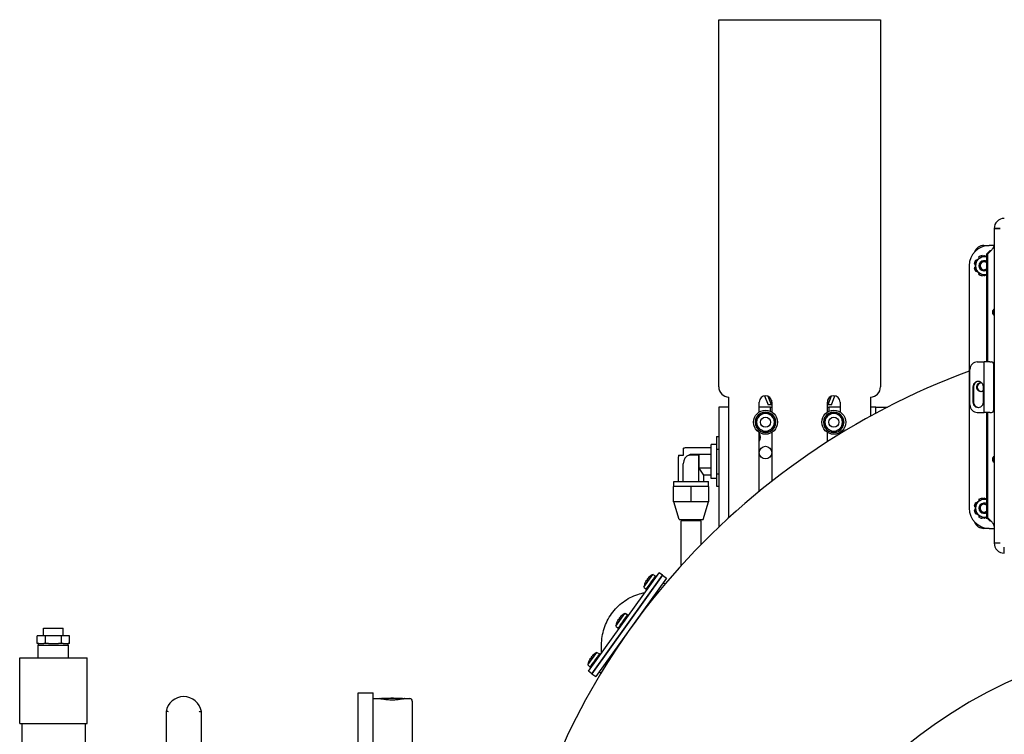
# Model space of a CAD drawing. Header units: inches. Extents: x 12 to 564, y 10 to 374.
# Tile 64 of 158: x 147 to 172, y 118 to 136. Entities that reach past the tile are written whole.
import ezdxf

# ---------------------------------------------------------------- set-up
doc = ezdxf.new("R2010")
doc.units = ezdxf.units.IN
doc.header["$LTSCALE"] = 16
doc.header["$MEASUREMENT"] = 0
doc.layers.add('Visible (ANSI)', color=7, linetype='Continuous', lineweight=30)

msp = doc.modelspace()

# ---------------------------------------------------------------- linework, layer by layer
at = {"layer": 'Visible (ANSI)'}
for p, q in [((164.606, 135.896), (164.606, 136.08)), ((164.606, 136.08), (168.606, 136.08)), ((164.606, 126.994), (164.606, 135.896)), ((168.606, 136.08), (168.606, 135.896)), ((168.606, 135.896), (168.606, 126.994)), ((171.415, 130.911), (171.566, 130.911)), ((171.566, 130.911), (171.415, 130.911)), ((171.415, 130.911), (171.415, 123.133)), ((171.482, 130.911), (171.482, 130.911)), ((171.566, 130.911), (171.566, 130.911)), ((171.165, 130.492), (171.297, 130.492)), ((171.31, 130.36), (171.238, 130.288)), ((171.262, 130.288), (171.238, 130.288)), ((171.238, 127.612), (171.238, 130.288)), ((171.335, 130.36), (171.262, 130.288)), ((171.262, 127.612), (171.262, 130.288)), ((171.415, 130.492), (171.297, 130.492)), ((171.33, 130.36), (171.31, 130.36)), ((171.335, 130.36), (171.33, 130.36)), ((171.355, 130.384), (171.355, 130.384)), ((170.922, 130.042), (170.953, 130.036)), ((170.969, 130.128), (170.96, 130.134)), ((171.03, 130.204), (171.05, 130.175)), ((171.127, 130.219), (171.122, 130.243)), ((171.221, 130.243), (171.217, 130.219)), ((170.797, 129.992), (170.797, 123.992)), ((170.953, 129.949), (170.922, 129.943)), ((170.96, 129.851), (170.969, 129.857)), ((171.05, 129.81), (171.03, 129.78)), ((171.122, 129.742), (171.127, 129.766)), ((171.217, 129.766), (171.221, 129.742)), ((171.415, 128.912), (171.411, 128.912)), ((171.411, 128.772), (171.415, 128.772)), ((171, 127.612), (171.166, 127.612)), ((171.308, 127.612), (171.166, 127.612)), ((171.166, 126.362), (171.166, 127.612)), ((171.308, 127.612), (171.351, 127.612)), ((170.816, 126.55), (170.816, 127.424)), ((171.408, 126.424), (171.408, 127.55)), ((170.892, 126.995), (170.892, 126.62)), ((170.904, 126.995), (170.904, 126.62)), ((171.153, 126.62), (171.153, 126.995)), ((164.856, 123.76), (164.856, 126.744)), ((165.736, 126.774), (165.824, 126.549)), ((165.912, 126.549), (165.83, 126.76)), ((165.912, 126.663), (165.912, 126.549)), ((167.385, 126.762), (167.302, 126.549)), ((167.302, 126.549), (167.302, 126.67)), ((167.39, 126.549), (167.478, 126.773)), ((168.356, 126.744), (168.356, 126.27)), ((164.856, 126.494), (164.606, 126.494)), ((164.606, 126.494), (164.606, 123.526)), ((165.606, 126.372), (165.606, 126.619)), ((165.887, 126.494), (165.606, 126.494)), ((165.887, 126.389), (165.887, 126.494)), ((165.887, 126.494), (165.919, 126.494)), ((165.919, 126.619), (165.919, 126.372)), ((167.294, 126.372), (167.294, 126.619)), ((167.294, 126.494), (167.325, 126.494)), ((167.325, 126.494), (167.325, 126.389)), ((167.606, 126.494), (167.325, 126.494)), ((167.606, 126.619), (167.606, 126.372)), ((168.493, 126.494), (168.356, 126.494)), ((168.493, 126.345), (168.493, 126.494)), ((168.493, 126.494), (168.777, 126.494)), ((171, 126.362), (171.166, 126.362)), ((171.308, 126.362), (171.166, 126.362)), ((171.238, 123.756), (171.238, 126.362)), ((171.262, 123.756), (171.262, 126.362)), ((171.308, 126.362), (171.351, 126.362)), ((164.547, 125.763), (164.606, 125.763)), ((164.547, 125.763), (164.547, 125.457)), ((165.606, 124.41), (165.606, 125.867)), ((165.637, 125.759), (165.606, 125.759)), ((165.919, 125.867), (165.919, 124.661)), ((167.294, 125.638), (167.294, 125.867)), ((167.606, 125.867), (167.606, 125.834)), ((163.735, 125.307), (163.735, 125.474)), ((164.422, 125.489), (163.82, 125.489)), ((164.422, 124.731), (164.422, 125.571)), ((164.547, 125.571), (164.422, 125.571)), ((164.547, 125.457), (164.606, 125.457)), ((164.547, 125.457), (164.547, 124.845)), ((163.609, 124.651), (163.609, 125.263)), ((163.612, 125.307), (163.735, 125.307)), ((163.864, 125.307), (163.875, 125.307)), ((164.116, 125.307), (163.875, 125.307)), ((164.422, 125.32), (163.938, 125.32)), ((164.118, 125.307), (164.116, 125.307)), ((164.116, 124.651), (164.116, 125.307)), ((164.118, 124.982), (164.118, 125.307)), ((171.415, 125.272), (171.411, 125.272)), ((163.729, 124.651), (163.729, 125.091)), ((164.422, 124.982), (164.118, 124.982)), ((164.235, 124.812), (164.118, 124.982)), ((171.411, 125.132), (171.415, 125.132)), ((164.422, 124.812), (164.235, 124.812)), ((164.235, 124.651), (164.235, 124.812)), ((164.547, 124.731), (164.422, 124.731)), ((164.547, 124.845), (164.606, 124.845)), ((164.547, 124.845), (164.547, 124.539)), ((163.922, 124.526), (163.486, 124.526)), ((163.486, 124.151), (163.486, 124.526)), ((163.495, 124.651), (164.35, 124.651)), ((163.495, 124.526), (163.495, 124.651)), ((164.358, 124.526), (163.922, 124.526)), ((163.922, 124.151), (163.922, 124.526)), ((164.35, 124.526), (164.35, 124.651)), ((164.358, 124.151), (164.358, 124.526)), ((164.547, 124.539), (164.606, 124.539)), ((171.03, 124.204), (171.05, 124.175)), ((171.127, 124.219), (171.122, 124.243)), ((171.221, 124.243), (171.217, 124.219)), ((163.922, 124.151), (163.486, 124.151)), ((163.625, 123.713), (163.493, 124.151)), ((164.358, 124.151), (163.922, 124.151)), ((164.219, 123.713), (164.351, 124.151)), ((170.922, 124.042), (170.953, 124.036)), ((170.953, 123.949), (170.922, 123.943)), ((170.969, 124.128), (170.96, 124.134)), ((163.625, 123.713), (164.219, 123.713)), ((170.96, 123.851), (170.969, 123.857)), ((171.05, 123.81), (171.03, 123.78)), ((171.122, 123.742), (171.127, 123.766)), ((171.217, 123.766), (171.221, 123.742)), ((171.238, 123.756), (171.262, 123.756)), ((171.238, 123.756), (171.31, 123.684)), ((171.262, 123.756), (171.335, 123.684)), ((164.172, 123.682), (163.672, 123.682)), ((163.672, 122.568), (163.672, 123.682)), ((164.172, 123.098), (164.172, 123.682)), ((171.297, 123.492), (171.165, 123.492)), ((171.297, 123.492), (171.415, 123.492)), ((171.31, 123.684), (171.33, 123.684)), ((171.33, 123.684), (171.335, 123.684)), ((171.355, 123.659), (171.355, 123.659)), ((171.415, 123.133), (171.566, 123.133)), ((171.415, 123.132), (171.566, 123.132)), ((171.482, 123.132), (171.482, 123.133)), ((171.566, 123.133), (171.566, 123.132)), ((171.668, 123.03), (171.668, 123.03)), ((171.668, 122.88), (171.668, 123.03)), ((171.668, 122.947), (171.668, 122.947)), ((161.382, 119.957), (163.132, 122.393)), ((161.466, 119.896), (163.217, 122.332)), ((163.217, 122.332), (161.466, 119.896)), ((163.314, 122.263), (161.563, 119.826)), ((162.754, 122.042), (162.979, 122.355)), ((162.898, 122.299), (162.898, 122.299)), ((162.954, 122.186), (162.997, 122.246)), ((162.979, 122.355), (163.047, 122.315)), ((162.997, 122.246), (163.027, 122.288)), ((163.016, 122.232), (162.997, 122.246)), ((163.027, 122.288), (163.03, 122.292)), ((163.03, 122.292), (163.048, 122.317)), ((163.03, 122.292), (163.049, 122.278)), ((163.067, 122.303), (163.048, 122.317)), ((163.217, 122.332), (163.132, 122.393)), ((163.217, 122.332), (163.314, 122.263)), ((162.754, 122.042), (162.814, 121.991)), ((162.782, 122.137), (162.782, 122.137)), ((162.813, 121.99), (162.831, 122.015)), ((162.825, 122.212), (162.832, 122.208)), ((162.831, 122.015), (162.833, 122.019)), ((162.85, 122.001), (162.831, 122.015)), ((162.848, 122.229), (162.832, 122.207)), ((162.833, 122.019), (162.864, 122.061)), ((162.841, 122.234), (162.848, 122.229)), ((162.864, 122.061), (162.907, 122.121)), ((162.864, 122.061), (162.883, 122.047)), ((162.907, 122.121), (162.908, 122.122)), ((162.926, 122.107), (162.907, 122.121)), ((162.908, 122.122), (162.953, 122.185)), ((162.953, 122.185), (162.954, 122.186)), ((162.954, 122.186), (162.973, 122.172)), ((163.277, 122.116), (163.232, 122.149)), ((162.813, 121.99), (162.832, 121.976)), ((162.061, 121.077), (162.286, 121.39)), ((162.147, 121.269), (162.154, 121.263)), ((162.205, 121.334), (162.205, 121.334)), ((162.206, 121.336), (162.206, 121.336)), ((162.26, 121.221), (162.303, 121.281)), ((162.286, 121.39), (162.287, 121.392)), ((162.286, 121.39), (162.353, 121.35)), ((162.287, 121.392), (162.354, 121.352)), ((162.303, 121.281), (162.334, 121.323)), ((162.323, 121.267), (162.303, 121.281)), ((162.334, 121.323), (162.336, 121.327)), ((162.336, 121.327), (162.354, 121.351)), ((162.336, 121.327), (162.356, 121.313)), ((162.354, 121.351), (162.354, 121.352)), ((162.374, 121.337), (162.354, 121.351)), ((147.909, 121.022), (148.395, 121.022)), ((147.909, 120.834), (147.909, 121.022)), ((148.395, 120.834), (148.395, 121.022)), ((162.061, 121.077), (162.12, 121.026)), ((162.088, 121.172), (162.088, 121.172)), ((162.12, 121.025), (162.137, 121.05)), ((162.12, 121.025), (162.139, 121.011)), ((162.131, 121.247), (162.139, 121.243)), ((162.132, 121.248), (162.14, 121.244)), ((162.137, 121.05), (162.14, 121.053)), ((162.157, 121.036), (162.137, 121.05)), ((162.154, 121.264), (162.139, 121.242)), ((162.14, 121.053), (162.17, 121.096)), ((162.17, 121.096), (162.214, 121.156)), ((162.17, 121.096), (162.19, 121.082)), ((162.214, 121.157), (162.26, 121.22)), ((162.214, 121.156), (162.214, 121.157)), ((162.233, 121.142), (162.214, 121.156)), ((162.26, 121.221), (162.28, 121.207)), ((162.26, 121.22), (162.26, 121.221)), ((147.953, 120.834), (147.753, 120.834)), ((147.753, 120.647), (147.753, 120.834)), ((148.352, 120.834), (147.953, 120.834)), ((147.953, 120.647), (147.953, 120.834)), ((148.551, 120.834), (148.352, 120.834)), ((148.352, 120.647), (148.352, 120.834)), ((148.551, 120.647), (148.551, 120.834)), ((147.791, 120.647), (147.753, 120.647)), ((147.777, 120.601), (148.527, 120.601)), ((147.777, 120.288), (147.777, 120.601)), ((147.785, 120.601), (147.785, 120.647)), ((147.791, 120.647), (147.915, 120.647)), ((147.953, 120.647), (147.915, 120.647)), ((148.028, 120.647), (147.953, 120.647)), ((148.028, 120.647), (148.276, 120.647)), ((148.352, 120.647), (148.276, 120.647)), ((148.389, 120.647), (148.352, 120.647)), ((148.389, 120.647), (148.513, 120.647)), ((148.551, 120.647), (148.513, 120.647)), ((148.519, 120.601), (148.519, 120.647)), ((148.527, 120.288), (148.527, 120.601)), ((161.708, 120.41), (161.708, 120.612)), ((161.369, 120.114), (161.593, 120.426)), ((161.462, 120.3), (161.446, 120.278)), ((161.455, 120.306), (161.462, 120.3)), ((161.513, 120.371), (161.512, 120.371)), ((161.568, 120.257), (161.611, 120.317)), ((161.593, 120.426), (161.661, 120.386)), ((161.611, 120.317), (161.641, 120.359)), ((161.63, 120.303), (161.611, 120.317)), ((161.641, 120.359), (161.644, 120.363)), ((161.644, 120.363), (161.662, 120.388)), ((161.644, 120.363), (161.663, 120.349)), ((161.681, 120.374), (161.662, 120.388)), ((147.317, 120.288), (148.987, 120.288)), ((147.317, 118.663), (147.317, 120.288)), ((148.987, 118.663), (148.987, 120.288)), ((161.369, 120.114), (161.428, 120.062)), ((161.396, 120.208), (161.396, 120.208)), ((161.427, 120.061), (161.445, 120.086)), ((161.427, 120.061), (161.447, 120.047)), ((161.439, 120.283), (161.447, 120.279)), ((161.445, 120.086), (161.448, 120.09)), ((161.464, 120.072), (161.445, 120.086)), ((161.448, 120.09), (161.478, 120.132)), ((161.478, 120.132), (161.521, 120.192)), ((161.478, 120.132), (161.497, 120.118)), ((161.521, 120.192), (161.522, 120.193)), ((161.541, 120.178), (161.521, 120.192)), ((161.522, 120.193), (161.567, 120.256)), ((161.567, 120.256), (161.568, 120.257)), ((161.568, 120.257), (161.587, 120.243)), ((161.466, 119.896), (161.382, 119.957)), ((161.466, 119.896), (161.563, 119.826)), ((161.691, 119.907), (161.645, 119.94)), ((155.686, 116.705), (155.686, 119.423)), ((155.686, 119.423), (156.061, 119.423)), ((156.061, 116.705), (156.061, 119.423)), ((156.061, 119.284), (156.223, 119.284)), ((156.26, 119.276), (156.26, 119.274)), ((156.793, 119.276), (156.793, 119.274)), ((156.831, 119.284), (156.964, 119.284)), ((157.027, 119.221), (157.027, 116.907)), ((150.936, 118.962), (150.936, 118.061)), ((151.812, 117.337), (151.812, 118.962)), ((147.317, 118.663), (148.987, 118.663)), ((147.37, 118.663), (147.37, 117.953)), ((148.934, 118.663), (148.934, 117.989))]:
    msp.add_line(p, q, dxfattribs=at)
for centre, radius in [((165.762, 126.119), 0.297), ((167.45, 126.119), 0.297), ((165.762, 126.119), 0.125), ((165.762, 126.119), 0.125), ((167.45, 126.119), 0.125), ((167.45, 126.119), 0.125), ((165.762, 125.369), 0.156)]:
    msp.add_circle(centre, radius, dxfattribs=at)
for centre, radius, start, end in [((171.668, 130.911), 0.252, 90, 180), ((171.297, 129.992), 0.5, 90, 180), ((171.165, 130.242), 0.25, 90, 158.1133), ((171.172, 129.992), 0.255, 146.25, 168.75), ((171.172, 129.992), 0.219, 120, 180), ((171.172, 129.992), 0.255, 101.25, 123.75), ((171.165, 129.992), 0.125, 54.4596, 305.5404), ((171.172, 129.992), 0.219, 72.4335, 120), ((171.165, 129.992), 0.0979, 42.1051, 317.8949), ((171.172, 129.992), 0.125, 58.1359, 92.0672), ((171.172, 129.992), 0.255, 74.9947, 78.75), ((171.172, 129.992), 0.255, 191.25, 213.75), ((171.172, 129.992), 0.219, 180, 240), ((171.172, 129.992), 0.219, 240, 287.5665), ((171.172, 129.992), 0.125, 267.9328, 301.8641), ((171.172, 129.992), 0.255, 236.25, 258.75), ((171.172, 129.992), 0.255, 281.25, 285.0053), ((177.038, 110.475), 18.024, 110.2579, 138.9258), ((177.038, 110.475), 18.024, 110.2579, 138.9258), ((164.856, 126.994), 0.25, 180, 270), ((168.356, 126.994), 0.25, 270, 0), ((165.762, 126.619), 0.156, 0, 180), ((167.45, 126.619), 0.156, 0, 180), ((165.762, 126.119), 0.253, 150, 210), ((165.762, 126.119), 0.253, 90, 150), ((165.762, 126.119), 0.219, 120, 180), ((165.762, 126.119), 0.219, 60, 120), ((165.762, 126.119), 0.253, 30, 90), ((165.762, 126.119), 0.219, 0, 60), ((165.762, 126.119), 0.253, 330, 30), ((167.45, 126.119), 0.253, 150, 210), ((167.45, 126.119), 0.253, 90, 150), ((167.45, 126.119), 0.219, 120, 180), ((167.45, 126.119), 0.219, 60, 120), ((167.45, 126.119), 0.253, 30, 90), ((167.45, 126.119), 0.219, 0, 60), ((167.45, 126.119), 0.253, 330, 30), ((165.762, 126.119), 0.219, 180, 240), ((165.762, 126.119), 0.253, 210, 270), ((165.762, 126.119), 0.219, 240, 300), ((165.762, 126.119), 0.253, 270, 330), ((165.762, 126.119), 0.219, 300, 0), ((167.45, 126.119), 0.219, 180, 240), ((167.45, 126.119), 0.253, 210, 270), ((167.45, 126.119), 0.219, 240, 300), ((167.45, 126.119), 0.253, 270, 330), ((167.45, 126.119), 0.219, 300, 0), ((165.45, 125.744), 0.188, 326.4427, 33.5573), ((167.762, 125.744), 0.188, 146.4427, 153.8625), ((171.172, 123.992), 0.255, 101.25, 123.75), ((171.172, 123.992), 0.219, 72.4335, 120), ((171.172, 123.992), 0.255, 74.9947, 78.75), ((171.297, 123.992), 0.5, 180, 270), ((171.172, 123.992), 0.255, 146.25, 168.75), ((171.172, 123.992), 0.219, 120, 180), ((171.172, 123.992), 0.219, 180, 240), ((171.165, 123.992), 0.125, 54.4596, 305.5404), ((171.165, 123.992), 0.0979, 42.1051, 317.8949), ((171.172, 123.992), 0.125, 58.1359, 92.0672), ((171.172, 123.992), 0.255, 191.25, 213.75), ((171.172, 123.992), 0.255, 236.25, 258.75), ((171.172, 123.992), 0.219, 240, 287.5665), ((171.172, 123.992), 0.125, 267.9328, 301.8641), ((171.172, 123.992), 0.255, 281.25, 286.7414), ((171.165, 123.742), 0.25, 201.8867, 270), ((171.668, 123.132), 0.252, 180, 270), ((176.474, 110.965), 17.277, 138.9259, 165.4378), ((176.474, 110.965), 17.277, 138.9258, 165.4379), ((162.903, 122.296), 0.0058, 130.8071, 144.3018), ((163.184, 121.971), 0.435, 118.0173, 130.8071), ((163.184, 121.971), 0.435, 157.7965, 170.5863), ((162.786, 122.133), 0.0058, 144.3018, 157.7965), ((162.21, 121.331), 0.0058, 130.8071, 144.3018), ((162.49, 121.006), 0.435, 118.0173, 130.8071), ((162.211, 121.332), 0.0058, 130.8071, 144.3018), ((162.491, 121.007), 0.435, 118.0173, 130.8071), ((162.49, 121.006), 0.435, 157.7965, 170.5863), ((162.093, 121.168), 0.0058, 144.3018, 157.7965), ((176.64, 109.139), 11.625, 29.7774, 341.5495), ((161.517, 120.367), 0.0058, 130.8071, 144.3018), ((161.798, 120.042), 0.435, 118.0173, 130.8071), ((161.798, 120.042), 0.435, 157.7965, 170.5863), ((161.4, 120.205), 0.0058, 144.3018, 157.7965), ((151.374, 118.885), 0.445, 10.0271, 169.9729), ((156.964, 119.221), 0.063, 0, 90)]:
    msp.add_arc(centre, radius, start, end, dxfattribs=at)
for centre, major_axis, ratio, start_param, end_param in [((171, 127.424), (0, 0.188), 0.978148, 0, 1.570796), ((171.351, 127.55), (0, 0.062), 0.920505, 4.712389, 6.283185), ((171.022, 126.995), (0, 0.133), 0.978148, 4.712389, 7.853982), ((171.034, 126.995), (0, 0.133), 0.978148, 0.043964, 1.570796), ((171.082, 126.987), (0, 0.106), 0.978148, 5.949245, 10.172989), ((171.102, 126.987), (0, 0.106), 0.978148, 0.09695, 3.044643), ((166.607, 124.653), (-0.841, 1.879), 0.33187, 6.075958, 6.195417), ((166.607, 124.653), (0.841, 1.879), 0.33187, 0.087768, 0.207228), ((171, 126.55), (0, -0.188), 0.978148, 4.712389, 6.283185), ((171.022, 126.62), (0, -0.133), 0.978148, 4.712389, 7.853982), ((171.034, 126.62), (0, -0.133), 0.978148, 4.712389, 6.239221), ((171.351, 126.424), (0, -0.062), 0.920505, 0, 1.570796), ((163.772, 125.35), (0.259, 0.036), 0.518992, 1.311634, 1.375838), ((163.739, 125.397), (-0.066, -0.304), 0.368153, 5.185685, 5.248903), ((163.989, 125.039), (-0.169, 0.242), 0.817727, 6.032763, 7.147785), ((163.987, 125.042), (-0.169, 0.242), 0.817727, 5.76486, 6.069501), ((163.182, 121.973), (0.297, 0.317), 0.996129, 1.467333, 1.587319), ((163.182, 121.972), (0.206, 0.383), 0.996129, 1.554274, 1.67426), ((163.196, 121.992), (-0.374, 0.222), 0.011411, 0.113163, 0.233149), ((163.168, 121.952), (-0.329, 0.283), 0.011411, 6.050036, 6.170022), ((162.474, 120.987), (-0.329, 0.283), 0.011411, 6.050036, 6.170022), ((162.489, 121.008), (0.297, 0.317), 0.996129, 1.467333, 1.587319), ((162.49, 121.009), (0.297, 0.317), 0.996129, 1.467333, 1.587319), ((162.488, 121.007), (0.206, 0.383), 0.996129, 1.554274, 1.67426), ((162.503, 121.027), (-0.374, 0.222), 0.011411, 0.113163, 0.233149), ((162.504, 121.029), (-0.374, 0.222), 0.011411, 0.113163, 0.231549), ((161.782, 120.024), (-0.329, 0.283), 0.011411, 6.050036, 6.170022), ((161.796, 120.044), (0.297, 0.317), 0.996129, 1.467333, 1.587319), ((161.796, 120.043), (0.206, 0.383), 0.996129, 1.554274, 1.67426), ((161.81, 120.064), (-0.374, 0.222), 0.011411, 0.113163, 0.233149)]:
    msp.add_ellipse(centre, major_axis=major_axis, ratio=ratio, start_param=start_param, end_param=end_param, dxfattribs=at)
msp.add_ellipse((156.527, 119.291), major_axis=(-0.0315, 0), ratio=0.002206, dxfattribs=at)
for points, knots in [([(171.335, 130.36), (171.342, 130.368), (171.349, 130.377), (171.363, 130.394), (171.371, 130.402), (171.382, 130.416), (171.386, 130.422), (171.394, 130.433), (171.397, 130.439), (171.405, 130.453), (171.409, 130.461), (171.414, 130.478), (171.415, 130.487), (171.415, 130.495)], [-0.4533055, -0.4533055, -0.4533055, -0.4533055, -0.3682743, -0.3682743, -0.283251, -0.283251, -0.2266533, -0.2266533, -0.1700556, -0.1700556, -0.0850323, -0.0850323, -0.000001, -0.000001, -0.000001, -0.000001]), ([(171.411, 128.912), (171.409, 128.911), (171.405, 128.91), (171.4, 128.906), (171.399, 128.905), (171.397, 128.903), (171.396, 128.903), (171.396, 128.902), (171.395, 128.902), (171.395, 128.902), (171.395, 128.902), (171.395, 128.902), (171.395, 128.902), (171.395, 128.901), (171.395, 128.901), (171.393, 128.9), (171.392, 128.898), (171.385, 128.89), (171.38, 128.882), (171.376, 128.868), (171.374, 128.863), (171.373, 128.856), (171.373, 128.853), (171.372, 128.849), (171.372, 128.848), (171.372, 128.845), (171.372, 128.843), (171.372, 128.836), (171.373, 128.83), (171.374, 128.822), (171.375, 128.819), (171.376, 128.815), (171.377, 128.813), (171.377, 128.811), (171.378, 128.811), (171.378, 128.81), (171.378, 128.809), (171.378, 128.809), (171.379, 128.808), (171.38, 128.804), (171.382, 128.8), (171.386, 128.794), (171.387, 128.793), (171.388, 128.79), (171.389, 128.789), (171.39, 128.788), (171.39, 128.788), (171.391, 128.787), (171.391, 128.787), (171.391, 128.787), (171.391, 128.787), (171.391, 128.787), (171.391, 128.787), (171.391, 128.786), (171.394, 128.783), (171.398, 128.78), (171.405, 128.775), (171.409, 128.773), (171.411, 128.772)], [0, 0, 0, 0, 0.125, 0.125, 0.1875, 0.1875, 0.203125, 0.203125, 0.210938, 0.210938, 0.212891, 0.212891, 0.214844, 0.214844, 0.21875, 0.21875, 0.25, 0.25, 0.375, 0.375, 0.4375, 0.4375, 0.46875, 0.46875, 0.484375, 0.484375, 0.5, 0.5, 0.5625, 0.5625, 0.59375, 0.59375, 0.609375, 0.609375, 0.617188, 0.617188, 0.621094, 0.621094, 0.625, 0.625, 0.6875, 0.6875, 0.71875, 0.71875, 0.734375, 0.734375, 0.742188, 0.742188, 0.746094, 0.746094, 0.748047, 0.749023, 0.749023, 0.75, 0.75, 0.875, 0.875, 1, 1, 1, 1]), ([(171.415, 128.885), (171.411, 128.881), (171.406, 128.877), (171.398, 128.866), (171.395, 128.86), (171.392, 128.848), (171.392, 128.843), (171.393, 128.834), (171.394, 128.829), (171.397, 128.821), (171.399, 128.818), (171.404, 128.81), (171.41, 128.804), (171.415, 128.799)], [-1.2806623, -1.2806623, -1.2806623, -1.2806623, -1.1329534, -1.1329534, -1.0034926, -1.0034926, -0.8896995, -0.8896995, -0.7327498, -0.7327498, -0.6442307, -0.6442307, -0.4355544, -0.4355544, -0.4355544, -0.4355544]), ([(163.804, 125.489), (163.795, 125.488), (163.786, 125.488), (163.762, 125.484), (163.748, 125.48), (163.735, 125.474)], [-1.2013258, -1.2013258, -1.2013258, -1.2013258, -1.1354105, -1.1354105, -1.0292903, -1.0292903, -1.0292903, -1.0292903]), ([(163.612, 125.307), (163.611, 125.301), (163.61, 125.296), (163.61, 125.29), (163.61, 125.287), (163.61, 125.284), (163.609, 125.28)], [3.41989232, 3.41989232, 3.41989232, 3.41989232, 3.4622615, 3.4622615, 3.4622615, 3.4876555, 3.4876555, 3.4876555, 3.4876555]), ([(171.411, 125.272), (171.409, 125.271), (171.405, 125.27), (171.4, 125.266), (171.399, 125.265), (171.397, 125.263), (171.396, 125.263), (171.396, 125.262), (171.395, 125.262), (171.395, 125.262), (171.395, 125.262), (171.395, 125.262), (171.395, 125.262), (171.395, 125.261), (171.395, 125.261), (171.393, 125.26), (171.392, 125.258), (171.385, 125.25), (171.38, 125.242), (171.376, 125.228), (171.374, 125.223), (171.373, 125.216), (171.373, 125.213), (171.372, 125.209), (171.372, 125.208), (171.372, 125.205), (171.372, 125.203), (171.372, 125.196), (171.373, 125.19), (171.374, 125.182), (171.375, 125.179), (171.376, 125.175), (171.377, 125.173), (171.377, 125.171), (171.378, 125.171), (171.378, 125.17), (171.378, 125.169), (171.378, 125.169), (171.379, 125.168), (171.38, 125.164), (171.382, 125.16), (171.386, 125.154), (171.387, 125.153), (171.388, 125.15), (171.389, 125.149), (171.39, 125.148), (171.39, 125.148), (171.391, 125.147), (171.391, 125.147), (171.391, 125.147), (171.391, 125.147), (171.391, 125.147), (171.391, 125.147), (171.391, 125.146), (171.394, 125.143), (171.398, 125.14), (171.405, 125.135), (171.409, 125.133), (171.411, 125.132)], [0, 0, 0, 0, 0.125, 0.125, 0.1875, 0.1875, 0.203125, 0.203125, 0.210938, 0.210938, 0.212891, 0.212891, 0.214844, 0.214844, 0.21875, 0.21875, 0.25, 0.25, 0.375, 0.375, 0.4375, 0.4375, 0.46875, 0.46875, 0.484375, 0.484375, 0.5, 0.5, 0.5625, 0.5625, 0.59375, 0.59375, 0.609375, 0.609375, 0.617188, 0.617188, 0.621094, 0.621094, 0.625, 0.625, 0.6875, 0.6875, 0.71875, 0.71875, 0.734375, 0.734375, 0.742188, 0.742188, 0.746094, 0.746094, 0.748047, 0.749023, 0.749023, 0.75, 0.75, 0.875, 0.875, 1, 1, 1, 1]), ([(171.415, 125.245), (171.411, 125.241), (171.406, 125.237), (171.398, 125.226), (171.395, 125.22), (171.392, 125.208), (171.392, 125.203), (171.393, 125.194), (171.394, 125.189), (171.397, 125.181), (171.399, 125.178), (171.404, 125.17), (171.41, 125.164), (171.415, 125.159)], [-1.2806622, -1.2806622, -1.2806622, -1.2806622, -1.1329534, -1.1329534, -1.0034926, -1.0034926, -0.8896995, -0.8896995, -0.7327497, -0.7327497, -0.6442307, -0.6442307, -0.4355544, -0.4355544, -0.4355544, -0.4355544]), ([(171.415, 123.548), (171.415, 123.556), (171.414, 123.565), (171.409, 123.582), (171.405, 123.59), (171.397, 123.604), (171.394, 123.61), (171.386, 123.621), (171.382, 123.627), (171.371, 123.641), (171.363, 123.65), (171.349, 123.667), (171.342, 123.675), (171.335, 123.684)], [-0.4533055, -0.4533055, -0.4533055, -0.4533055, -0.3682743, -0.3682743, -0.283251, -0.283251, -0.2266533, -0.2266533, -0.1700556, -0.1700556, -0.0850323, -0.0850323, -0.000001, -0.000001, -0.000001, -0.000001]), ([(162.841, 122.234), (162.84, 122.235), (162.841, 122.236), (162.842, 122.239), (162.844, 122.241), (162.847, 122.246), (162.85, 122.249), (162.855, 122.256), (162.858, 122.259), (162.861, 122.263), (162.861, 122.263), (162.862, 122.263)], [0, 0, 0, 0, 0.0337491, 0.0337491, 0.0674982, 0.0674982, 0.1012321, 0.1012321, 0.1349661, 0.1349661, 0.1370245, 0.1370245, 0.1370245, 0.1370245]), ([(162.804, 122.183), (162.806, 122.187), (162.809, 122.191), (162.813, 122.199), (162.815, 122.202), (162.819, 122.207), (162.821, 122.209), (162.823, 122.212), (162.824, 122.212), (162.825, 122.212), (162.825, 122.212), (162.825, 122.212)], [0, 0, 0, 0, 0.0337491, 0.0337491, 0.0674982, 0.0674982, 0.1012321, 0.1012321, 0.1349661, 0.1349661, 0.1370245, 0.1370245, 0.1370245, 0.1370245]), ([(161.708, 120.612), (161.708, 120.749), (161.729, 120.885), (161.812, 121.146), (161.875, 121.27), (162.034, 121.492), (162.131, 121.59), (162.35, 121.752), (162.472, 121.816), (162.66, 121.878), (162.72, 121.893), (162.781, 121.904)], [4.712389, 4.712389, 4.712389, 4.712389, 5.025843, 5.025843, 5.339298, 5.339298, 5.652752, 5.652752, 5.966207, 5.966207, 6.10844, 6.10844, 6.10844, 6.10844]), ([(162.147, 121.269), (162.147, 121.27), (162.147, 121.271), (162.149, 121.274), (162.15, 121.276), (162.154, 121.281), (162.156, 121.284), (162.162, 121.291), (162.165, 121.294), (162.168, 121.298), (162.168, 121.298), (162.168, 121.298)], [0, 0, 0, 0, 0.0337491, 0.0337491, 0.0674982, 0.0674982, 0.1012321, 0.1012321, 0.1349661, 0.1349661, 0.1370245, 0.1370245, 0.1370245, 0.1370245]), ([(162.153, 121.279), (162.153, 121.28), (162.153, 121.28), (162.155, 121.282), (162.157, 121.285), (162.163, 121.292), (162.166, 121.296), (162.169, 121.299), (162.169, 121.299), (162.169, 121.3)], [0.06551965, 0.06551965, 0.06551965, 0.06551965, 0.06749817, 0.06749817, 0.10123214, 0.10123214, 0.13496612, 0.13496612, 0.13702451, 0.13702451, 0.13702451, 0.13702451]), ([(162.111, 121.218), (162.113, 121.222), (162.115, 121.226), (162.12, 121.233), (162.122, 121.237), (162.126, 121.242), (162.127, 121.244), (162.13, 121.247), (162.131, 121.247), (162.131, 121.247), (162.131, 121.247), (162.131, 121.247)], [0, 0, 0, 0, 0.0337491, 0.0337491, 0.0674982, 0.0674982, 0.1012321, 0.1012321, 0.1349661, 0.1349661, 0.1370245, 0.1370245, 0.1370245, 0.1370245]), ([(162.124, 121.24), (162.125, 121.24), (162.125, 121.241), (162.127, 121.243), (162.128, 121.245), (162.131, 121.248), (162.132, 121.249), (162.132, 121.248), (162.132, 121.248), (162.132, 121.248)], [0.06551965, 0.06551965, 0.06551965, 0.06551965, 0.06749817, 0.06749817, 0.10123214, 0.10123214, 0.13496612, 0.13496612, 0.13702451, 0.13702451, 0.13702451, 0.13702451]), ([(161.455, 120.306), (161.455, 120.306), (161.455, 120.307), (161.456, 120.31), (161.458, 120.312), (161.461, 120.317), (161.464, 120.32), (161.469, 120.327), (161.472, 120.331), (161.475, 120.334), (161.476, 120.334), (161.476, 120.335)], [0, 0, 0, 0, 0.0337491, 0.0337491, 0.0674982, 0.0674982, 0.1012321, 0.1012321, 0.1349661, 0.1349661, 0.1370245, 0.1370245, 0.1370245, 0.1370245]), ([(161.418, 120.254), (161.42, 120.258), (161.423, 120.262), (161.427, 120.27), (161.43, 120.273), (161.433, 120.278), (161.435, 120.28), (161.438, 120.283), (161.438, 120.284), (161.439, 120.283), (161.439, 120.283), (161.439, 120.283)], [0, 0, 0, 0, 0.0337491, 0.0337491, 0.0674982, 0.0674982, 0.1012321, 0.1012321, 0.1349661, 0.1349661, 0.1370245, 0.1370245, 0.1370245, 0.1370245]), ([(156.831, 119.284), (156.831, 119.284), (156.823, 119.281), (156.792, 119.274), (156.769, 119.269), (156.715, 119.259), (156.681, 119.254), (156.606, 119.247), (156.565, 119.244), (156.489, 119.244), (156.448, 119.247), (156.373, 119.254), (156.339, 119.259), (156.285, 119.269), (156.262, 119.274), (156.231, 119.281), (156.223, 119.284), (156.223, 119.284), (156.231, 119.282), (156.25, 119.277), (156.255, 119.276), (156.26, 119.275)], [1.168772, 1.168772, 1.168772, 1.168772, 1.460945, 1.460945, 1.753118, 1.753118, 2.045332, 2.045332, 2.337545, 2.337545, 2.629758, 2.629758, 2.921971, 2.921971, 3.214144, 3.214144, 3.506317, 3.506317, 3.79849, 3.79849, 3.877858, 3.877858, 3.877858, 3.877858]), ([(156.26, 119.276), (156.26, 119.277), (156.261, 119.279), (156.262, 119.282), (156.262, 119.284), (156.264, 119.286), (156.266, 119.287), (156.267, 119.289), (156.268, 119.289), (156.269, 119.29), (156.27, 119.29), (156.271, 119.29), (156.272, 119.29), (156.272, 119.29), (156.272, 119.291), (156.273, 119.291), (156.273, 119.291), (156.274, 119.291), (156.274, 119.291), (156.274, 119.291), (156.274, 119.291), (156.275, 119.291), (156.275, 119.291), (156.276, 119.291), (156.277, 119.291), (156.281, 119.291), (156.287, 119.291), (156.305, 119.291), (156.32, 119.291), (156.356, 119.291), (156.377, 119.291), (156.424, 119.291), (156.449, 119.291), (156.502, 119.291), (156.529, 119.291), (156.582, 119.291), (156.608, 119.291), (156.657, 119.291), (156.68, 119.291), (156.719, 119.291), (156.735, 119.291), (156.761, 119.291), (156.77, 119.291), (156.776, 119.291), (156.777, 119.291), (156.778, 119.291), (156.779, 119.291), (156.779, 119.291), (156.779, 119.291), (156.781, 119.291), (156.781, 119.291), (156.781, 119.291), (156.782, 119.29), (156.783, 119.29), (156.783, 119.29), (156.784, 119.29), (156.785, 119.289), (156.786, 119.289), (156.787, 119.288), (156.789, 119.286), (156.79, 119.285), (156.792, 119.283), (156.793, 119.281), (156.793, 119.278), (156.793, 119.277), (156.793, 119.276)], [0, 0, 0, 0, 0.012375, 0.012375, 0.024523, 0.024523, 0.036671, 0.036671, 0.042595, 0.042595, 0.04806, 0.04806, 0.051871, 0.051871, 0.054074, 0.054074, 0.057563, 0.057563, 0.06152, 0.06152, 0.068475, 0.068475, 0.086136, 0.086136, 0.139085, 0.139085, 0.299075, 0.299075, 0.509016, 0.509016, 0.712781, 0.712781, 0.916449, 0.916449, 1.120063, 1.120063, 1.323665, 1.323665, 1.527274, 1.527274, 1.730918, 1.730918, 1.934703, 1.934703, 1.994255, 1.994255, 2.022781, 2.022781, 2.037586, 2.037586, 2.040664, 2.040664, 2.044729, 2.044729, 2.048292, 2.048292, 2.053595, 2.053595, 2.062181, 2.062181, 2.073596, 2.073596, 2.085697, 2.085697, 2.095078, 2.095078, 2.095078, 2.095078]), ([(156.793, 119.275), (156.799, 119.276), (156.803, 119.277), (156.823, 119.282), (156.831, 119.284), (156.831, 119.284)], [5.4723219, 5.4723219, 5.4723219, 5.4723219, 5.5516893, 5.5516893, 5.8438622, 5.8438622, 5.8438622, 5.8438622]), ([(150.996, 118.957), (150.988, 118.958), (150.98, 118.959), (150.972, 118.959), (150.965, 118.96), (150.959, 118.96), (150.953, 118.961), (150.948, 118.961), (150.943, 118.962), (150.941, 118.962), (150.938, 118.962), (150.936, 118.962), (150.936, 118.962)], [-0.2406322, -0.2406322, -0.2406322, -0.2406322, -0.1784312, -0.1784312, -0.1784312, -0.1187567, -0.1187567, -0.1187567, -0.0593206, -0.0593206, -0.0593206, 0, 0, 0, 0]), ([(151.752, 118.957), (151.76, 118.958), (151.768, 118.959), (151.776, 118.959), (151.783, 118.96), (151.789, 118.96), (151.795, 118.961), (151.8, 118.961), (151.805, 118.962), (151.808, 118.962), (151.811, 118.962), (151.812, 118.962), (151.812, 118.962)], [-0.0006685, -0.0006685, -0.0006685, -0.0006685, 0.0615441, 0.0615441, 0.0615441, 0.1212295, 0.1212295, 0.1212295, 0.1806766, 0.1806766, 0.1806766, 0.2400082, 0.2400082, 0.2400082, 0.2400082])]:
    msp.add_open_spline(points, degree=3, knots=knots, dxfattribs=at)
for points, weights in [([(170.953, 130.119), (171.012, 130.153), (171.062, 130.182)], [1, 1.0379548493, 1]), ([(170.953, 129.992), (170.953, 130.051), (170.953, 130.119)], [1, 1.0379548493, 1]), ([(171.062, 130.182), (171.113, 130.211), (171.172, 130.245)], [1, 1.0379548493, 1]), ([(171.172, 130.245), (171.207, 130.225), (171.238, 130.207)], [1, 1.02229743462, 1.01839660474]), ([(170.953, 129.866), (170.953, 129.934), (170.953, 129.992)], [1, 1.0379548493, 1]), ([(171.062, 129.803), (171.012, 129.832), (170.953, 129.866)], [1, 1.0379548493, 1]), ([(171.172, 129.74), (171.113, 129.774), (171.062, 129.803)], [1, 1.0379548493, 1]), ([(171.238, 129.778), (171.207, 129.76), (171.172, 129.74)], [1.01839660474, 1.02229743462, 1]), ([(165.543, 126.246), (165.602, 126.28), (165.653, 126.309)], [1, 1.0379548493, 1]), ([(165.543, 126.119), (165.543, 126.178), (165.543, 126.246)], [1, 1.0379548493, 1]), ([(165.653, 126.309), (165.704, 126.338), (165.762, 126.372)], [1, 1.0379548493, 1]), ([(165.762, 126.372), (165.821, 126.338), (165.872, 126.309)], [1, 1.0379548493, 1]), ([(165.872, 126.309), (165.923, 126.28), (165.981, 126.246)], [1, 1.0379548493, 1]), ([(165.981, 126.246), (165.981, 126.178), (165.981, 126.119)], [1, 1.0379548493, 1]), ([(167.231, 126.246), (167.29, 126.28), (167.341, 126.309)], [1, 1.0379548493, 1]), ([(167.231, 126.119), (167.231, 126.178), (167.231, 126.246)], [1, 1.0379548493, 1]), ([(167.341, 126.309), (167.392, 126.338), (167.45, 126.372)], [1, 1.0379548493, 1]), ([(167.45, 126.372), (167.509, 126.338), (167.56, 126.309)], [1, 1.0379548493, 1]), ([(167.56, 126.309), (167.611, 126.28), (167.669, 126.246)], [1, 1.0379548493, 1]), ([(167.669, 126.246), (167.669, 126.178), (167.669, 126.119)], [1, 1.0379548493, 1]), ([(165.543, 125.993), (165.543, 126.061), (165.543, 126.119)], [1, 1.0379548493, 1]), ([(165.653, 125.93), (165.602, 125.959), (165.543, 125.993)], [1, 1.0379548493, 1]), ([(165.762, 125.867), (165.704, 125.9), (165.653, 125.93)], [1, 1.0379548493, 1]), ([(165.872, 125.93), (165.821, 125.9), (165.762, 125.867)], [1, 1.0379548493, 1]), ([(165.981, 125.993), (165.923, 125.959), (165.872, 125.93)], [1, 1.0379548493, 1]), ([(165.981, 126.119), (165.981, 126.061), (165.981, 125.993)], [1, 1.0379548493, 1]), ([(167.231, 125.993), (167.231, 126.061), (167.231, 126.119)], [1, 1.0379548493, 1]), ([(167.341, 125.93), (167.29, 125.959), (167.231, 125.993)], [1, 1.0379548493, 1]), ([(167.45, 125.867), (167.392, 125.9), (167.341, 125.93)], [1, 1.0379548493, 1]), ([(167.56, 125.93), (167.509, 125.9), (167.45, 125.867)], [1, 1.0379548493, 1]), ([(167.669, 125.993), (167.611, 125.959), (167.56, 125.93)], [1, 1.0379548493, 1]), ([(167.669, 126.119), (167.669, 126.061), (167.669, 125.993)], [1, 1.0379548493, 1]), ([(171.062, 124.182), (171.113, 124.211), (171.172, 124.245)], [1, 1.0379548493, 1]), ([(171.172, 124.245), (171.207, 124.225), (171.238, 124.207)], [1, 1.02229743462, 1.01839660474]), ([(170.953, 124.119), (171.012, 124.153), (171.062, 124.182)], [1, 1.0379548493, 1]), ([(170.953, 123.992), (170.953, 124.051), (170.953, 124.119)], [1, 1.0379548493, 1]), ([(170.953, 123.866), (170.953, 123.934), (170.953, 123.992)], [1, 1.0379548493, 1]), ([(171.062, 123.803), (171.012, 123.832), (170.953, 123.866)], [1, 1.0379548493, 1]), ([(171.172, 123.74), (171.113, 123.774), (171.062, 123.803)], [1, 1.0379548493, 1]), ([(171.238, 123.778), (171.207, 123.76), (171.172, 123.74)], [1.01839660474, 1.02229743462, 1])]:
    msp.add_rational_spline(points, weights, degree=2, dxfattribs=at)
for points in [[(162.832, 122.207), (162.832, 122.207), (162.832, 122.207), (162.832, 122.207)], [(162.848, 122.229), (162.848, 122.229), (162.848, 122.229), (162.848, 122.229)], [(162.139, 121.242), (162.139, 121.242), (162.139, 121.242), (162.139, 121.242)], [(162.154, 121.264), (162.154, 121.264), (162.154, 121.264), (162.155, 121.264)], [(161.462, 120.3), (161.462, 120.3), (161.462, 120.3), (161.462, 120.3)], [(161.446, 120.278), (161.446, 120.278), (161.446, 120.278), (161.446, 120.278)]]:
    msp.add_open_spline(points, degree=3, dxfattribs=at)

doc.saveas('drawing.dxf')
